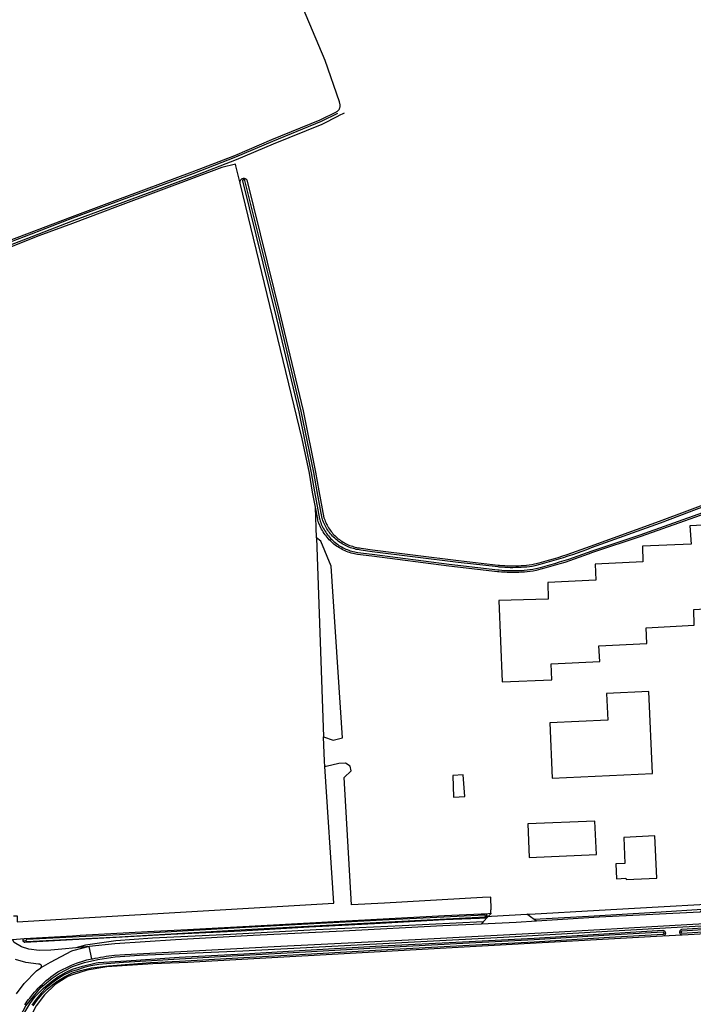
# Model space of a CAD drawing. Header units: metres. Extents: x 174255 to 175175, y 462028 to 462911.
# Tile 187 of 256: x 175043.11 to 175045.21, y 462736.3 to 462739.36. Entities that reach past the tile are written whole.
import ezdxf

# ---------------------------------------------------------------- set-up
doc = ezdxf.new("R2010")
doc.units = ezdxf.units.M
doc.layers.add('N-XX-AL-LIJN_0.20-G', color=7, linetype='Continuous', lineweight=25)

# ---------------------------------------------------------------- blocks, each defined once
blk = doc.blocks.new('Situatie')
at = {"lineweight": -3}
for p, q in [((-12.235, 25.2547), (-12.2361, 25.2588)), ((-12.007, 24.1386), (-11.9848, 23.5175)), ((-11.4806, 22.9602), (-11.4761, 22.9604)), ((-10.9235, 22.9063), (-10.9193, 22.9067)), ((-10.8701, 22.9088), (-10.874, 22.9088)), ((-12.9221, 22.8824), (-12.9131, 22.883))]:
    blk.add_line(p, q, dxfattribs=at)
for points in [[(-12.9702, 25.0628), (-12.7678, 25.1403), (-12.6346, 25.1902), (-12.3952, 25.2787), (-12.2619, 25.3301), (-12.1466, 25.3795), (-11.9954, 25.441), (-11.9449, 25.4661), (-11.9434, 25.4669), (-11.942, 25.4678), (-11.9408, 25.4688), (-11.9395, 25.4699), (-11.9384, 25.4711), (-11.9374, 25.4724), (-11.9365, 25.4738), (-11.9357, 25.4752), (-11.935, 25.4766), (-11.9344, 25.4782), (-11.9339, 25.4797), (-11.9335, 25.4813), (-11.9333, 25.4829), (-11.9332, 25.4846), (-11.9332, 25.4862), (-11.9334, 25.4879), (-11.9334, 25.4884), (-11.9355, 25.4976), (-11.9804, 25.6262), (-12.319, 26.4295)], [(-11.9421, 25.4608), (-11.993, 25.4355), (-12.1443, 25.374), (-12.2597, 25.3245), (-12.3931, 25.2731), (-12.6325, 25.1846), (-12.7678, 25.1345), (-12.897, 25.0847), (-13.0287, 25.0354)], [(-13.0168, 25.0313), (-12.8942, 25.0772), (-12.7678, 25.1259), (-12.6297, 25.1771), (-12.3903, 25.2656), (-12.2566, 25.3171), (-12.1412, 25.3666), (-11.9897, 25.4282), (-11.9384, 25.4537), (-11.9372, 25.4543), (-11.9194, 25.463)], [(-12.2601, 25.303), (-12.3028, 25.2929), (-12.3882, 25.26), (-12.6277, 25.1715), (-12.7678, 25.1182), (-12.8728, 25.0798), (-13.0067, 25.027)], [(-12.2456, 25.2434), (-12.2588, 25.2975), (-12.2601, 25.303)], [(-12.2456, 25.2434), (-12.2449, 25.2496), (-12.2447, 25.2509), (-12.2442, 25.2522), (-12.2436, 25.2534), (-12.2429, 25.2545), (-12.242, 25.2555), (-12.241, 25.2564), (-12.24, 25.2572), (-12.2388, 25.2579), (-12.2376, 25.2584), (-12.2363, 25.2588), (-12.2361, 25.2588), (-12.2349, 25.259), (-12.2336, 25.259), (-12.2323, 25.2589), (-12.231, 25.2586), (-12.2297, 25.2582), (-12.2285, 25.2576), (-12.2274, 25.2569), (-12.2263, 25.2561), (-12.2254, 25.2551), (-12.2246, 25.254), (-12.1191, 24.8295), (-12.049, 24.5341), (-12.0098, 24.3432), (-11.9994, 24.2843), (-11.984, 24.2009), (-11.9831, 24.1984), (-11.9816, 24.194), (-11.9799, 24.1898), (-11.9781, 24.1856), (-11.9761, 24.1814), (-11.974, 24.1774), (-11.9718, 24.1734), (-11.9695, 24.1694), (-11.967, 24.1656), (-11.9643, 24.1619), (-11.9616, 24.1582), (-11.9587, 24.1546), (-11.9558, 24.1512), (-11.9527, 24.1478), (-11.9494, 24.1445), (-11.9461, 24.1414), (-11.9427, 24.1384), (-11.9392, 24.1354), (-11.9356, 24.1326), (-11.9319, 24.1299), (-11.9281, 24.1274), (-11.9242, 24.125), (-11.9202, 24.1227), (-11.9162, 24.1205), (-11.9121, 24.1185), (-11.9079, 24.1166), (-11.9037, 24.1148), (-11.8994, 24.1132), (-11.8951, 24.1118), (-11.8907, 24.1105), (-11.8863, 24.1093), (-11.8818, 24.1083), (-11.8773, 24.1074), (-11.8728, 24.1067), (-11.8681, 24.1061), (-11.833, 24.1009), (-11.5647, 24.0676), (-11.4403, 24.0534), (-11.4367, 24.0531), (-11.4282, 24.0524), (-11.4198, 24.0518), (-11.4113, 24.0515), (-11.4028, 24.0512), (-11.3944, 24.0512), (-11.3859, 24.0513), (-11.3774, 24.0515), (-11.369, 24.0519), (-11.3605, 24.0525), (-11.3521, 24.0532), (-11.3436, 24.0541), (-11.3355, 24.0551), (-11.3274, 24.0571), (-11.3126, 24.0608), (-11.2979, 24.0647), (-11.2832, 24.0688), (-11.2686, 24.073), (-11.254, 24.0774), (-11.2395, 24.0819), (-11.225, 24.0866), (-11.2105, 24.0914), (-11.1961, 24.0964), (-11.1818, 24.1015), (-11.1675, 24.1068), (-11.1532, 24.1122), (-10.9377, 24.1898), (-10.7652, 24.2549)], [(-12.007, 24.1386), (-12.0104, 24.2338), (-12.0191, 24.2807), (-12.0294, 24.3394), (-12.0514, 24.4464), (-12.2456, 25.2434)], [(-10.7631, 24.2492), (-10.9356, 24.1842), (-11.1511, 24.1066), (-11.1654, 24.1012), (-11.1798, 24.0959), (-11.1941, 24.0907), (-11.2086, 24.0857), (-11.2231, 24.0809), (-11.2376, 24.0762), (-11.2522, 24.0716), (-11.2669, 24.0672), (-11.2816, 24.063), (-11.2963, 24.0589), (-11.3111, 24.055), (-11.3259, 24.0512), (-11.3344, 24.0491), (-11.3429, 24.0481), (-11.3515, 24.0472), (-11.36, 24.0465), (-11.3686, 24.0459), (-11.3772, 24.0455), (-11.3858, 24.0453), (-11.3944, 24.0452), (-11.403, 24.0452), (-11.4115, 24.0455), (-11.4201, 24.0459), (-11.4287, 24.0464), (-11.4372, 24.0471), (-11.4409, 24.0475), (-11.5654, 24.0616), (-11.8337, 24.095), (-11.8689, 24.1002), (-11.8737, 24.1007), (-11.8784, 24.1015), (-11.8831, 24.1024), (-11.8877, 24.1035), (-11.8923, 24.1047), (-11.8969, 24.1061), (-11.9014, 24.1076), (-11.9059, 24.1093), (-11.9103, 24.1111), (-11.9147, 24.1131), (-11.919, 24.1152), (-11.9232, 24.1174), (-11.9273, 24.1198), (-11.9313, 24.1224), (-11.9353, 24.125), (-11.9392, 24.1278), (-11.943, 24.1308), (-11.9466, 24.1338), (-11.9502, 24.137), (-11.9537, 24.1403), (-11.957, 24.1437), (-11.9602, 24.1472), (-11.9634, 24.1508), (-11.9663, 24.1545), (-11.9692, 24.1584), (-11.9719, 24.1623), (-11.9745, 24.1663), (-11.977, 24.1704), (-11.9793, 24.1745), (-11.9815, 24.1788), (-11.9836, 24.1831), (-11.9855, 24.1875), (-11.9872, 24.1919), (-11.9888, 24.1964), (-11.9897, 24.199), (-12.0053, 24.2832), (-12.0157, 24.3421), (-12.0548, 24.5328), (-12.1249, 24.8281), (-12.2304, 25.2526), (-12.2308, 25.2533), (-12.2314, 25.2538), (-12.2321, 25.2543), (-12.2328, 25.2546), (-12.2336, 25.2548), (-12.2344, 25.2548), (-12.235, 25.2547), (-12.2352, 25.2546), (-12.236, 25.2543), (-12.2366, 25.2539), (-12.2372, 25.2533), (-12.2377, 25.2526), (-12.238, 25.2519), (-12.2381, 25.2511), (-12.2382, 25.2507), (-12.1327, 24.8262), (-12.0626, 24.5311), (-12.0235, 24.3406), (-12.0132, 24.2818), (-11.9975, 24.1974), (-11.997, 24.1951), (-11.9959, 24.1909), (-11.9957, 24.1905), (-11.9941, 24.1859), (-11.9923, 24.1814), (-11.9903, 24.1769), (-11.9882, 24.1725), (-11.986, 24.1682), (-11.9836, 24.1639), (-11.9811, 24.1597), (-11.9784, 24.1556), (-11.9756, 24.1517), (-11.9727, 24.1478), (-11.9696, 24.144), (-11.9665, 24.1403), (-11.9632, 24.1367), (-11.9597, 24.1332), (-11.9562, 24.1298), (-11.9526, 24.1266), (-11.9488, 24.1235), (-11.945, 24.1205), (-11.941, 24.1176), (-11.937, 24.1149), (-11.9328, 24.1123), (-11.9286, 24.1098), (-11.9243, 24.1075), (-11.92, 24.1053), (-11.9155, 24.1033), (-11.911, 24.1014), (-11.9064, 24.0997), (-11.9018, 24.0981), (-11.8972, 24.0967), (-11.8924, 24.0954), (-11.8877, 24.0943), (-11.8829, 24.0934), (-11.8781, 24.0926), (-11.8338, 24.0869), (-11.5937, 24.056), (-11.5665, 24.0527), (-11.4418, 24.0385), (-11.438, 24.0381), (-11.4293, 24.0374), (-11.4206, 24.0369), (-11.4119, 24.0365), (-11.4031, 24.0362), (-11.3944, 24.0362), (-11.3856, 24.0363), (-11.3769, 24.0365), (-11.3681, 24.0369), (-11.3594, 24.0375), (-11.3506, 24.0382), (-11.3419, 24.0392), (-11.3328, 24.0403), (-11.3237, 24.0425), (-11.3088, 24.0463), (-11.294, 24.0502), (-11.2791, 24.0543), (-11.2644, 24.0586), (-11.2496, 24.063), (-11.2349, 24.0676), (-11.2203, 24.0723), (-11.2057, 24.0772), (-11.1912, 24.0822), (-11.1767, 24.0874), (-11.1622, 24.0927), (-11.148, 24.0982), (-10.9978, 24.1481), (-10.593, 24.2917)], [(-10.7075, 24.2447), (-10.9958, 24.1425), (-11.146, 24.0925), (-11.1601, 24.0871), (-11.1746, 24.0818), (-11.1892, 24.0766), (-11.2038, 24.0715), (-11.2184, 24.0666), (-11.2331, 24.0619), (-11.2479, 24.0573), (-11.2627, 24.0529), (-11.2775, 24.0486), (-11.2924, 24.0445), (-11.3073, 24.0405), (-11.3223, 24.0367), (-11.3317, 24.0344), (-11.3413, 24.0332), (-11.3501, 24.0323), (-11.3589, 24.0315), (-11.3678, 24.0309), (-11.3766, 24.0305), (-11.3855, 24.0303), (-11.3943, 24.0302), (-11.4032, 24.0302), (-11.4121, 24.0305), (-11.4209, 24.0309), (-11.4298, 24.0314), (-11.4386, 24.0322), (-11.4425, 24.0325), (-11.5672, 24.0467), (-11.5945, 24.0501), (-11.8346, 24.081), (-11.879, 24.0867), (-11.884, 24.0875), (-11.889, 24.0885), (-11.8939, 24.0896), (-11.8988, 24.0909), (-11.9037, 24.0924), (-11.9085, 24.0941), (-11.9132, 24.0959), (-11.9179, 24.0978), (-11.9225, 24.0999), (-11.9271, 24.1022), (-11.9315, 24.1046), (-11.9359, 24.1071), (-11.9402, 24.1098), (-11.9444, 24.1127), (-11.9486, 24.1157), (-11.9526, 24.1188), (-11.9565, 24.122), (-11.9603, 24.1254), (-11.9639, 24.1289), (-11.9675, 24.1325), (-11.9709, 24.1363), (-11.9743, 24.1401), (-11.9774, 24.1441), (-11.9805, 24.1481), (-11.9834, 24.1523), (-11.9862, 24.1565), (-11.9888, 24.1609), (-11.9913, 24.1653), (-11.9936, 24.1698), (-11.9958, 24.1744), (-11.9978, 24.1791), (-11.9997, 24.1838), (-12.0014, 24.1885), (-12.0016, 24.1889), (-12.0028, 24.1937), (-12.0034, 24.1962), (-12.0104, 24.2338)], [(-10.7007, 24.1828), (-10.843, 24.1758), (-10.8392, 24.1185), (-10.9904, 24.1119), (-10.9895, 24.0631), (-11.1378, 24.0565), (-11.1359, 24.0068), (-11.2862, 23.9993), (-11.2852, 23.9476), (-11.4383, 23.9429), (-11.4279, 23.6894), (-11.273, 23.696), (-11.2758, 23.7458), (-11.1237, 23.7533), (-11.1265, 23.8021), (-10.9773, 23.8087), (-10.9791, 23.8575), (-10.8298, 23.8659), (-10.8308, 23.9148), (-10.6862, 23.9237), (-10.7007, 24.1828)], [(-11.9848, 23.5175), (-11.9551, 23.5076), (-11.9261, 23.5148), (-11.9612, 24.0504), (-11.9938, 24.1278), (-12.007, 24.1386)], [(-11.2721, 23.3895), (-10.9592, 23.4035), (-10.9706, 23.6589), (-11.1025, 23.653), (-11.0988, 23.57), (-11.2798, 23.5619), (-11.2721, 23.3895)], [(-12.9549, 22.8865), (-12.9176, 22.8892), (-12.7678, 22.8982), (-12.7438, 22.8996), (-12.5343, 22.9112), (-12.4094, 22.9172), (-12.1982, 22.9288), (-11.9907, 22.9399), (-11.7808, 22.9517), (-11.608, 22.9607), (-11.4938, 22.966), (-11.4792, 22.9666), (-11.464, 22.9682), (-11.464, 22.9784), (-11.462, 22.9794), (-11.4638, 23.0183), (-11.4896, 23.017), (-11.7946, 22.9994), (-11.8982, 22.9945), (-11.9207, 23.3915), (-11.8989, 23.4121), (-11.9019, 23.4266), (-11.917, 23.4357), (-11.937, 23.4351), (-11.9769, 23.426), (-11.981, 23.4251)], [(-11.981, 23.4251), (-11.9821, 23.4425), (-11.9848, 23.5175)], [(-12.9514, 22.9601), (-12.9407, 22.9605), (-12.9402, 22.9414), (-12.7678, 22.9515), (-11.953, 22.9991), (-11.981, 23.4251)], [(-11.5794, 23.3297), (-11.545, 23.3317), (-11.5495, 23.3996), (-11.5825, 23.3979), (-11.5794, 23.3297)], [(-11.3439, 23.1418), (-11.1341, 23.1509), (-11.1387, 23.2556), (-11.3484, 23.2464), (-11.3439, 23.1418)], [(-11.042, 23.0733), (-10.9457, 23.0778), (-10.9518, 23.2091), (-11.0491, 23.2046), (-11.0453, 23.1231), (-11.0737, 23.1218), (-11.0715, 23.0758), (-11.0422, 23.0772), (-11.042, 23.0733)], [(-12.9167, 22.6829), (-12.9129, 22.6884), (-12.909, 22.6938), (-12.9049, 22.6991), (-12.9011, 22.7038), (-12.8921, 22.7157), (-12.8864, 22.7221), (-12.8805, 22.7284), (-12.8746, 22.7345), (-12.8685, 22.7406), (-12.8623, 22.7465), (-12.8561, 22.7524), (-12.8497, 22.7581), (-12.8432, 22.7637), (-12.8366, 22.7691), (-12.8358, 22.7697), (-12.8137, 22.7853), (-12.7713, 22.8058), (-12.7556, 22.8129), (-12.7329, 22.8198), (-12.7232, 22.8225), (-12.7132, 22.8245), (-12.7075, 22.8258), (-12.705, 22.8264), (-12.6969, 22.828), (-12.689, 22.829), (-12.6804, 22.8307), (-12.6717, 22.8323), (-12.6629, 22.8338), (-12.6542, 22.835), (-12.6454, 22.8362), (-12.6366, 22.8371), (-12.6047, 22.8395), (-12.1392, 22.8645), (-11.6997, 22.8859), (-11.2871, 22.9077), (-10.8891, 22.9307), (-10.5768, 22.9489)], [(-13.0011, 21.9588), (-13.0027, 21.9879), (-12.9975, 22.1095), (-12.9923, 22.2153), (-12.9865, 22.3513), (-12.983, 22.4044), (-12.9782, 22.4629), (-12.9744, 22.5009), (-12.9682, 22.538), (-12.9582, 22.5823), (-12.9392, 22.6306), (-12.9134, 22.6794), (-12.8671, 22.7365), (-12.8317, 22.7654), (-12.8092, 22.7804), (-12.7678, 22.8017), (-12.7304, 22.8142), (-12.6891, 22.8235), (-12.635, 22.8322), (-12.5587, 22.837), (-12.2367, 22.8514), (-11.4235, 22.8932), (-10.8647, 22.926), (-10.3987, 22.9502)], [(-11.3285, 22.9487), (-11.3508, 22.9652), (-11.3432, 22.9655), (-11.1256, 22.9776), (-11.0708, 22.9805), (-10.9415, 22.9879), (-10.7931, 22.9969), (-10.7874, 22.9972), (-10.8041, 22.9801)], [(-11.4761, 22.9604), (-11.4761, 22.9599), (-11.4763, 22.9588), (-11.4766, 22.9578), (-11.477, 22.9568), (-11.4776, 22.9559), (-11.4784, 22.955), (-11.4792, 22.9543), (-11.4802, 22.9538), (-11.4812, 22.9533), (-11.4822, 22.953), (-11.4824, 22.953), (-11.4988, 22.9514), (-11.6084, 22.9474), (-11.8259, 22.935), (-12.0295, 22.9243), (-12.2422, 22.912), (-12.4612, 22.9018), (-12.6889, 22.8894), (-12.7678, 22.8852), (-12.9163, 22.8773), (-12.9173, 22.8774), (-12.9182, 22.8776), (-12.9191, 22.8781), (-12.9199, 22.8786), (-12.9207, 22.8793), (-12.9212, 22.8801), (-12.9217, 22.881), (-12.922, 22.8819), (-12.9221, 22.8824)], [(-12.9131, 22.883), (-12.9131, 22.8829), (-12.913, 22.8822), (-12.9127, 22.8815), (-12.9123, 22.8809), (-12.9117, 22.8804), (-12.9111, 22.88), (-12.7678, 22.8873), (-12.6211, 22.8949), (-12.2283, 22.9175), (-11.801, 22.9408), (-11.4825, 22.9569), (-11.4823, 22.957), (-11.4817, 22.9573), (-11.4812, 22.9578), (-11.4808, 22.9583), (-11.4806, 22.959), (-11.4805, 22.9596), (-11.4806, 22.9602), (-11.4806, 22.9603), (-11.4808, 22.9609), (-11.4812, 22.9615), (-11.4817, 22.9619), (-11.4823, 22.9622), (-11.483, 22.9624), (-11.4836, 22.9624), (-11.8013, 22.9468), (-12.2286, 22.9235), (-12.6214, 22.9009), (-12.7678, 22.8933), (-12.9115, 22.886), (-12.9121, 22.8856), (-12.9125, 22.885), (-12.9129, 22.8843), (-12.9131, 22.8836), (-12.9131, 22.883)], [(-11.464, 22.9682), (-11.464, 22.9664), (-11.4713, 22.9584), (-11.4874, 22.941)], [(-11.4792, 22.9666), (-11.4784, 22.9659), (-11.4777, 22.9651), (-11.4771, 22.9642), (-11.4766, 22.9632), (-11.4763, 22.9621), (-11.4761, 22.961), (-11.4761, 22.9604)], [(-11.4713, 22.9584), (-11.461, 22.9589), (-11.3508, 22.9652)], [(-10.8041, 22.9801), (-10.9326, 22.9716), (-11.1586, 22.958), (-11.3285, 22.9487)], [(-10.8041, 22.9801), (-10.8122, 22.9718), (-11.126, 22.9554), (-11.321, 22.9432), (-11.3285, 22.9487)], [(-10.239, 22.9347), (-10.8674, 22.8998), (-10.928, 22.8964), (-12.4079, 22.8142), (-12.5175, 22.8107), (-12.6609, 22.8009), (-12.7222, 22.7911), (-12.7678, 22.7762), (-12.7821, 22.7713), (-12.8218, 22.7457), (-12.8551, 22.7137), (-12.8807, 22.6791), (-12.9063, 22.6304), (-12.9281, 22.5804), (-12.9358, 22.5484), (-12.9422, 22.51), (-12.9426, 22.5026), (-12.9566, 22.4498), (-12.956, 22.446), (-12.9566, 22.4404), (-12.9634, 22.3158), (-12.9682, 22.2258), (-12.9765, 22.0582)], [(-11.4874, 22.941), (-11.7403, 22.9284), (-12.0083, 22.916), (-12.2754, 22.9023), (-12.5185, 22.8903), (-12.633, 22.8826), (-12.7271, 22.8691), (-12.7576, 22.8605)], [(-11.4874, 22.941), (-11.4937, 22.9341), (-11.6128, 22.9284), (-11.9238, 22.9122), (-12.205, 22.899), (-12.4466, 22.8852), (-12.6356, 22.873), (-12.7162, 22.8648), (-12.7576, 22.8605)], [(-11.321, 22.9432), (-11.385, 22.9392), (-11.4937, 22.9341)], [(-10.874, 22.9088), (-10.8741, 22.9091), (-10.874, 22.9104), (-10.8738, 22.9117), (-10.8734, 22.9129), (-10.8729, 22.914), (-10.8722, 22.9151), (-10.8714, 22.9161), (-10.8705, 22.917), (-10.8695, 22.9177), (-10.8684, 22.9184), (-10.6704, 22.9309), (-10.42, 22.9447), (-10.2285, 22.9526)], [(-10.2279, 22.9466), (-10.4197, 22.9387), (-10.6701, 22.9249), (-10.868, 22.9124), (-10.8686, 22.9122), (-10.8692, 22.9117), (-10.8696, 22.9112), (-10.87, 22.9106), (-10.8702, 22.91), (-10.8702, 22.9093), (-10.8701, 22.9088), (-10.8701, 22.9086), (-10.8698, 22.9079), (-10.8694, 22.9074), (-10.8689, 22.9069), (-10.8683, 22.9066), (-10.8676, 22.9064), (-10.6697, 22.9189), (-10.4194, 22.9327), (-10.2342, 22.9403)], [(-12.9201, 22.6542), (-12.9011, 22.6857), (-12.8839, 22.7088), (-12.8583, 22.7341), (-12.8346, 22.754), (-12.8135, 22.7696), (-12.7877, 22.7847), (-12.7678, 22.7938), (-12.7368, 22.8036), (-12.6937, 22.8137), (-12.6882, 22.8142), (-12.5994, 22.8202), (-12.4349, 22.8309), (-12.2339, 22.8421), (-12.042, 22.8525), (-11.8047, 22.8663), (-11.5514, 22.8794), (-11.3286, 22.8908), (-11.0947, 22.9053), (-10.9267, 22.915), (-10.9256, 22.9147), (-10.9244, 22.9143), (-10.9234, 22.9137), (-10.9224, 22.9129), (-10.9216, 22.9121), (-10.9208, 22.9112), (-10.9202, 22.9101), (-10.9198, 22.909), (-10.9194, 22.9078), (-10.9193, 22.9067)], [(-12.8908, 22.679), (-12.8777, 22.6972), (-12.8621, 22.7158), (-12.8471, 22.7315), (-12.8196, 22.7529), (-12.793, 22.7702), (-12.774, 22.7797), (-12.7678, 22.7824), (-12.7427, 22.7893), (-12.7086, 22.7978), (-12.6556, 22.8047), (-12.5242, 22.8144), (-12.4342, 22.819), (-12.2333, 22.8301), (-12.0414, 22.8405), (-11.804, 22.8543), (-11.5508, 22.8674), (-11.3279, 22.8788), (-11.094, 22.8933), (-10.926, 22.903), (-10.9255, 22.9031), (-10.9248, 22.9035), (-10.9243, 22.9039), (-10.9239, 22.9045), (-10.9236, 22.9051), (-10.9235, 22.9058), (-10.9235, 22.9063), (-10.9235, 22.9065), (-10.9237, 22.9071), (-10.924, 22.9077), (-10.9245, 22.9083), (-10.9251, 22.9086), (-10.9257, 22.9089), (-10.9264, 22.909), (-11.0944, 22.8993), (-11.3283, 22.8848), (-11.5511, 22.8734), (-11.8043, 22.8603), (-12.0417, 22.8465), (-12.2336, 22.8361), (-12.4345, 22.8249), (-12.6089, 22.8142), (-12.662, 22.8104), (-12.6857, 22.8085), (-12.7106, 22.8043), (-12.7311, 22.7993), (-12.7555, 22.7911), (-12.7678, 22.7878), (-12.7761, 22.7843), (-12.7955, 22.7746), (-12.8226, 22.757), (-12.8504, 22.7352), (-12.8658, 22.7192), (-12.8816, 22.7002), (-12.8949, 22.6817)], [(-10.9193, 22.9067), (-10.9193, 22.9066), (-10.9193, 22.9054), (-10.9194, 22.9042), (-10.9198, 22.9031), (-10.9202, 22.902), (-10.9208, 22.9009), (-10.9216, 22.9), (-10.9225, 22.8991), (-10.9234, 22.8984), (-10.9245, 22.8978), (-10.928, 22.8964)], [(-10.8674, 22.8998), (-10.8681, 22.9001), (-10.8692, 22.9007), (-10.8703, 22.9014), (-10.8712, 22.9023), (-10.872, 22.9032), (-10.8727, 22.9043), (-10.8733, 22.9054), (-10.8737, 22.9066), (-10.874, 22.9079), (-10.874, 22.9088)], [(-12.7576, 22.8605), (-12.7678, 22.8595), (-12.79, 22.8572), (-12.8358, 22.8534), (-12.872, 22.852), (-12.9038, 22.8562), (-12.927, 22.8634), (-12.9496, 22.8764), (-12.9549, 22.8865)], [(-12.9221, 22.8824), (-12.9222, 22.8829), (-12.9222, 22.8838), (-12.922, 22.8848), (-12.9217, 22.8858), (-12.9212, 22.8866), (-12.9206, 22.8874), (-12.9199, 22.8881), (-12.9191, 22.8886), (-12.9182, 22.889), (-12.9176, 22.8892)], [(-12.7075, 22.8258), (-12.7162, 22.8648), (-12.7678, 22.8506), (-12.7712, 22.8497), (-12.8372, 22.8142), (-12.8669, 22.7982)], [(-12.9429, 22.7169), (-12.919, 22.7494), (-12.8803, 22.7884), (-12.8669, 22.7982), (-12.8664, 22.7987), (-12.8659, 22.7992), (-12.8655, 22.7997), (-12.8652, 22.8003), (-12.8649, 22.801), (-12.8647, 22.8016), (-12.8645, 22.8023), (-12.8645, 22.803), (-12.8645, 22.8037), (-12.8646, 22.8044), (-12.8648, 22.805), (-12.8651, 22.8057), (-12.8654, 22.8063), (-12.8658, 22.8068), (-12.8663, 22.8073), (-12.8668, 22.8078), (-12.8674, 22.8082), (-12.868, 22.8085), (-12.8687, 22.8088), (-12.8693, 22.8089), (-12.87, 22.809), (-12.8707, 22.809), (-12.8707, 22.809), (-12.874, 22.8089), (-12.913, 22.8141), (-12.9135, 22.8142), (-12.9461, 22.8243)]]:
    blk.add_lwpolyline(points, dxfattribs=at)

msp = doc.modelspace()

# ---------------------------------------------------------------- block references
at = {"layer": 'N-XX-AL-LIJN_0.20-G'}
msp.add_blockref('Situatie', (175056.047, 462713.6112), dxfattribs=at)

doc.saveas('drawing.dxf')
